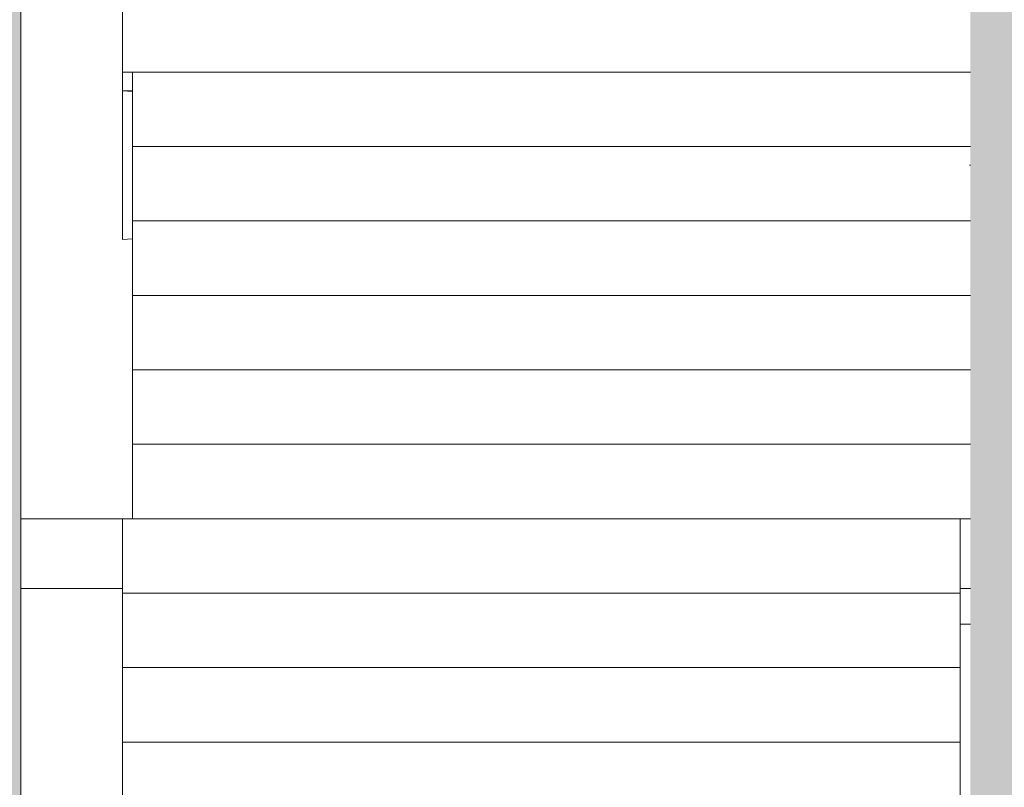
# Model space of a CAD drawing. Extents: x -25320 to 294860, y -9059 to 10983.
# Tile 9 of 58: x -21808 to -19692, y 223 to 1873. Entities that reach past the tile are written whole.
import ezdxf

# ---------------------------------------------------------------- set-up
doc = ezdxf.new("R2010")
doc.units = 0
doc.header["$MEASUREMENT"] = 0
doc.layers.add('COUPE', color=7, linetype='Continuous', lineweight=0)

msp = doc.modelspace()

# ---------------------------------------------------------------- hatches: boundary and pattern name
at = {"layer": 'COUPE', "linetype": 'Continuous', "lineweight": 15}
msp.add_hatch(color=256, dxfattribs=at).paths.add_polyline_path([(-21805, 4700), (-22005.3, 4700), (-22005.3, -1255.4), (-21805, -1125.9)])
msp.add_hatch(color=256, dxfattribs=at).paths.add_polyline_path([(-19545.2, 4550), (-19765.2, 4550), (-19765.2, -500), (-19545.2, -500), (-19545.2, 3570), (-19588.9, 3570), (-19588.9, 3868.7), (-19545.2, 3868.7)], flags=0)

# ---------------------------------------------------------------- linework, layer by layer
at = {"layer": 'COUPE', "linetype": 'Continuous'}
msp.add_line((-21805, -1125.9), (-21805, 4700), dxfattribs=at)
at = {"layer": 'COUPE', "linetype": 'Continuous', "lineweight": 20}
for p, q in [((-21586.8, 1932.2), (-21586.8, 1760)), ((-21586.8, 1760), (-21565.2, 1760)), ((-21586.8, 1720), (-21586.8, 1760)), ((-21565.2, 1600), (-21565.2, 1760)), ((-21565.2, 1760), (-19765.2, 1760)), ((-21565.2, 1718.1), (-21586.8, 1720)), ((-21586.8, 1400), (-21586.8, 1720)), ((-21586.8, 1720), (-21565.2, 1720)), ((-21565.2, 1440), (-21565.2, 1600)), ((-21565.2, 1600), (-19765.2, 1600)), ((-19765.2, 1560), (-19767.3, 1560.2)), ((-21565.2, 1280), (-21565.2, 1440)), ((-21565.2, 1440), (-19765.2, 1440)), ((-21586.8, 1400), (-21565.2, 1401.9)), ((-21565.2, 1120), (-21565.2, 1280)), ((-21565.2, 1280), (-19765.2, 1280)), ((-21565.2, 960), (-21565.2, 1120)), ((-21565.2, 1120), (-19765.2, 1120)), ((-21565.2, 800), (-21565.2, 960)), ((-21565.2, 960), (-19765.2, 960)), ((-21805, 800), (-21586.8, 800)), ((-21586.8, 640), (-21586.8, 800)), ((-21586.8, 800), (-19786.8, 800)), ((-19786.8, 640), (-19786.8, 800)), ((-19786.8, 800), (-19765.2, 800)), ((-21805, 650), (-21586.8, 650)), ((-21586.8, 480), (-21586.8, 640)), ((-21586.8, 640), (-19786.8, 640)), ((-19786.8, 650), (-19765.2, 650)), ((-19786.8, 480), (-19786.8, 640)), ((-19786.8, 573.3), (-19765.2, 573.3)), ((-21586.8, 320), (-21586.8, 480)), ((-21586.8, 480), (-19786.8, 480)), ((-19786.8, 320), (-19786.8, 480)), ((-21586.8, 160), (-21586.8, 320)), ((-21586.8, 320), (-19786.8, 320)), ((-19786.8, 160), (-19786.8, 320))]:
    msp.add_line(p, q, dxfattribs=at)

doc.saveas('drawing.dxf')
